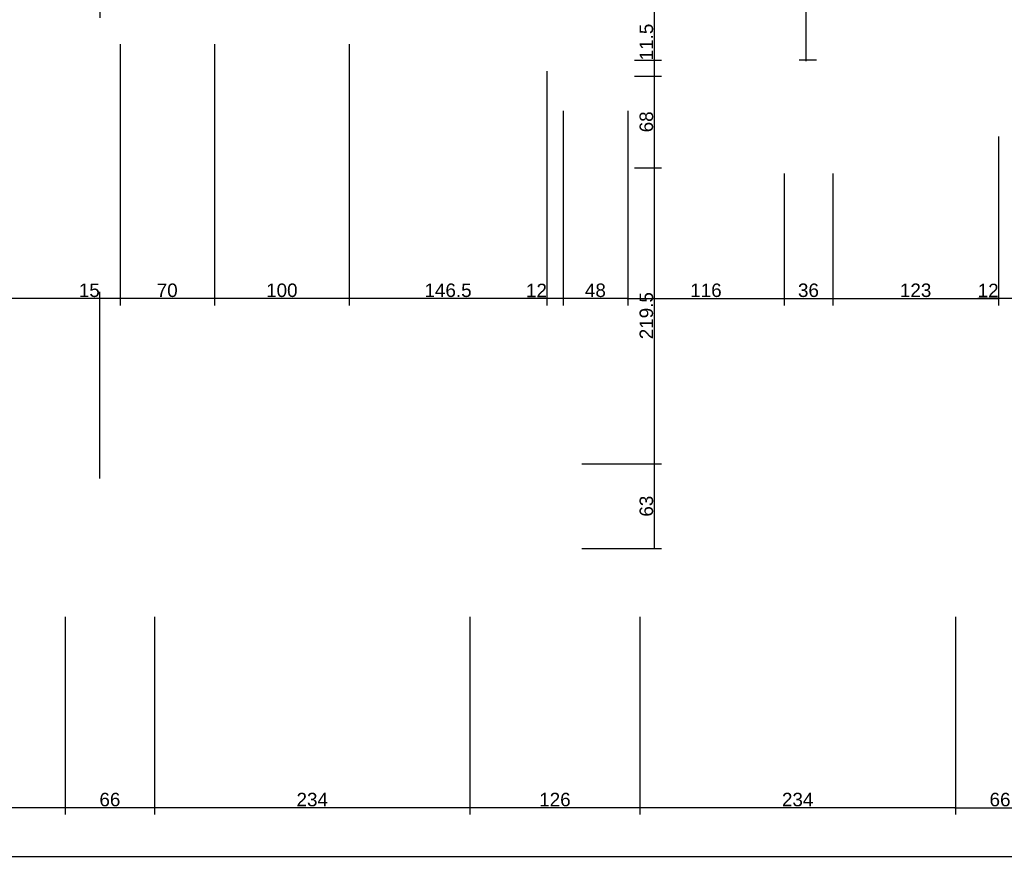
# Model space of a CAD drawing. Header units: millimetres. Extents: x 126553 to 403692, y -95821 to 38049.
# Tile 50 of 256: x 161480 to 162211, y -18872 to -18246. Entities that reach past the tile are written whole.
import ezdxf

# ---------------------------------------------------------------- set-up
doc = ezdxf.new("R2010")
doc.units = ezdxf.units.MM
doc.layers.add('11_wymiary', color=55, linetype='Continuous')
doc.layers.add('11_wymiary @ 50', color=55, linetype='Continuous')
doc.styles.add('11_RJ', font='arial.ttf')
doc.dimstyles.new('11_RJ (cc)', dxfattribs={"dimtxt": 0.2, "dimasz": 0.001, "dimexe": 0.1, "dimexo": 0.1, "dimgap": 0.02, "dimtad": 1, "dimdec": 1, "dimrnd": 0.5, "dimzin": 12, "dimdsep": 46, "dimtxsty": '11_RJ', "dimblk": 'OBLIQUE', "dimcen": 0, "dimdle": 0.01, "dimclrd": 256, "dimclre": 256, "dimclrt": 2, "dimazin": 3, "dimtfac": 1, "dimtdec": 1, "dimtofl": 0, "dimtmove": 0, "dimatfit": 3, "dimldrblk": 'DOT', "dimfxl": 1, "dimtolj": 1, "dimtzin": 13, "dimarcsym": 0})

# ---------------------------------------------------------------- blocks, each defined once
blk = doc.blocks.new('_Oblique')
at = {"color": 0, "linetype": 'ByBlock', "lineweight": -2}
blk.add_line((-0.5, -0.5), (0.5, 0.5), dxfattribs=at)
blk = doc.blocks.new('*D1726')
at = {"layer": '11_wymiary', "lineweight": -2, "transparency": 16777216}
for p, q in [((161940.37, -18689.24), (161940.37, -18835.99)), ((162174.37, -18689.24), (162174.37, -18835.99)), ((162174.87, -18830.99), (161939.87, -18830.99))]:
    blk.add_line(p, q, dxfattribs=at)
at = {"layer": 'Defpoints', "color": 0, "transparency": 16777216}
for p in [(161940.37, -18684.24), (162174.37, -18684.24), (161940.37, -18830.99)]:
    blk.add_point(p, dxfattribs=at)
at = {"layer": '11_wymiary', "lineweight": -2, "transparency": 16777216, "xscale": 0.05, "yscale": 0.05, "zscale": 0.05, "rotation": 180}
blk.add_blockref('_Oblique', (161940.37, -18830.99), dxfattribs=at)
at = {"layer": '11_wymiary', "lineweight": -2, "transparency": 16777216, "xscale": 0.05, "yscale": 0.05, "zscale": 0.05}
blk.add_blockref('_Oblique', (162174.37, -18830.99), dxfattribs=at)
at = {"layer": '11_wymiary', "color": 2, "transparency": 16777216, "insert": (162057.37, -18824.88), "char_height": 10, "attachment_point": 5, "style": '11_RJ'}
blk.add_mtext('\\A1;234', dxfattribs=at)
blk = doc.blocks.new('_Dot')
at = {"color": 0, "linetype": 'ByBlock', "lineweight": -2}
blk.add_line((-0.5, 0), (-1, 0), dxfattribs=at)
at = {"color": 0, "linetype": 'ByBlock', "const_width": 0.5}
blk.add_lwpolyline([(-0.25, 0, 1), (0.25, 0, 1)], format="xyb", close=True, dxfattribs=at)
blk = doc.blocks.new('*D1740')
at = {"layer": '11_wymiary', "lineweight": -2, "transparency": 16777216}
for p, q in [((161814.37, -18689.24), (161814.37, -18835.99)), ((161940.37, -18689.24), (161940.37, -18835.99)), ((161940.87, -18830.99), (161813.87, -18830.99))]:
    blk.add_line(p, q, dxfattribs=at)
at = {"layer": 'Defpoints', "color": 0, "transparency": 16777216}
for p in [(161814.37, -18684.24), (161940.37, -18684.24), (161814.37, -18830.99)]:
    blk.add_point(p, dxfattribs=at)
at = {"layer": '11_wymiary', "lineweight": -2, "transparency": 16777216, "xscale": 0.05, "yscale": 0.05, "zscale": 0.05, "rotation": 180}
blk.add_blockref('_Oblique', (161814.37, -18830.99), dxfattribs=at)
at = {"layer": '11_wymiary', "lineweight": -2, "transparency": 16777216, "xscale": 0.05, "yscale": 0.05, "zscale": 0.05}
blk.add_blockref('_Oblique', (161940.37, -18830.99), dxfattribs=at)
at = {"layer": '11_wymiary', "color": 2, "transparency": 16777216, "insert": (161877.37, -18824.89), "char_height": 10, "attachment_point": 5, "style": '11_RJ'}
blk.add_mtext('\\A1;126', dxfattribs=at)
blk = doc.blocks.new('*D1741')
at = {"layer": '11_wymiary', "lineweight": -2, "transparency": 16777216}
for p, q in [((161580.47, -18689.24), (161580.47, -18835.99)), ((161814.37, -18689.24), (161814.37, -18835.99)), ((161814.87, -18830.99), (161579.97, -18830.99))]:
    blk.add_line(p, q, dxfattribs=at)
at = {"layer": 'Defpoints', "color": 0, "transparency": 16777216}
for p in [(161580.47, -18684.24), (161814.37, -18684.24), (161580.47, -18830.99)]:
    blk.add_point(p, dxfattribs=at)
at = {"layer": '11_wymiary', "lineweight": -2, "transparency": 16777216, "xscale": 0.05, "yscale": 0.05, "zscale": 0.05, "rotation": 180}
blk.add_blockref('_Oblique', (161580.47, -18830.99), dxfattribs=at)
at = {"layer": '11_wymiary', "lineweight": -2, "transparency": 16777216, "xscale": 0.05, "yscale": 0.05, "zscale": 0.05}
blk.add_blockref('_Oblique', (161814.37, -18830.99), dxfattribs=at)
at = {"layer": '11_wymiary', "color": 2, "transparency": 16777216, "insert": (161697.42, -18824.88), "char_height": 10, "attachment_point": 5, "style": '11_RJ'}
blk.add_mtext('\\A1;234', dxfattribs=at)
blk = doc.blocks.new('*D1742')
at = {"layer": '11_wymiary', "lineweight": -2, "transparency": 16777216}
for p, q in [((161514.26, -18689.24), (161514.26, -18835.99)), ((161580.47, -18689.24), (161580.47, -18835.99)), ((161580.97, -18830.99), (161513.76, -18830.99))]:
    blk.add_line(p, q, dxfattribs=at)
at = {"layer": 'Defpoints', "color": 0, "transparency": 16777216}
for p in [(161514.26, -18684.24), (161580.47, -18684.24), (161514.26, -18830.99)]:
    blk.add_point(p, dxfattribs=at)
at = {"layer": '11_wymiary', "lineweight": -2, "transparency": 16777216, "xscale": 0.05, "yscale": 0.05, "zscale": 0.05, "rotation": 180}
blk.add_blockref('_Oblique', (161514.26, -18830.99), dxfattribs=at)
at = {"layer": '11_wymiary', "lineweight": -2, "transparency": 16777216, "xscale": 0.05, "yscale": 0.05, "zscale": 0.05}
blk.add_blockref('_Oblique', (161580.47, -18830.99), dxfattribs=at)
at = {"layer": '11_wymiary', "color": 2, "transparency": 16777216, "insert": (161547.37, -18824.89), "char_height": 10, "attachment_point": 5, "style": '11_RJ'}
blk.add_mtext('\\A1;66', dxfattribs=at)
blk = doc.blocks.new('*D1743')
at = {"layer": '11_wymiary', "lineweight": -2, "transparency": 16777216}
for p, q in [((161280.37, -18689.24), (161280.37, -18835.99)), ((161514.26, -18689.24), (161514.26, -18835.99)), ((161514.76, -18830.99), (161279.87, -18830.99))]:
    blk.add_line(p, q, dxfattribs=at)
at = {"layer": 'Defpoints', "color": 0, "transparency": 16777216}
for p in [(161280.37, -18684.24), (161514.26, -18684.24), (161280.37, -18830.99)]:
    blk.add_point(p, dxfattribs=at)
at = {"layer": '11_wymiary', "lineweight": -2, "transparency": 16777216, "xscale": 0.05, "yscale": 0.05, "zscale": 0.05, "rotation": 180}
blk.add_blockref('_Oblique', (161280.37, -18830.99), dxfattribs=at)
at = {"layer": '11_wymiary', "lineweight": -2, "transparency": 16777216, "xscale": 0.05, "yscale": 0.05, "zscale": 0.05}
blk.add_blockref('_Oblique', (161514.26, -18830.99), dxfattribs=at)
at = {"layer": '11_wymiary', "color": 2, "transparency": 16777216, "insert": (161397.31, -18824.88), "char_height": 10, "attachment_point": 5, "style": '11_RJ'}
blk.add_mtext('\\A1;234', dxfattribs=at)
blk = doc.blocks.new('*D1764')
at = {"layer": '11_wymiary', "lineweight": -2, "transparency": 16777216}
for p, q in [((162174.37, -18815.99), (162174.37, -18835.99)), ((162240.47, -18815.99), (162240.47, -18835.99)), ((162173.87, -18830.99), (162240.97, -18830.99))]:
    blk.add_line(p, q, dxfattribs=at)
at = {"layer": 'Defpoints', "color": 0, "transparency": 16777216}
for p in [(162174.37, -18810.99), (162240.47, -18810.99), (162240.47, -18830.99)]:
    blk.add_point(p, dxfattribs=at)
at = {"layer": '11_wymiary', "lineweight": -2, "transparency": 16777216, "xscale": 0.05, "yscale": 0.05, "zscale": 0.05, "rotation": 180}
blk.add_blockref('_Oblique', (162174.37, -18830.99), dxfattribs=at)
at = {"layer": '11_wymiary', "lineweight": -2, "transparency": 16777216, "xscale": 0.05, "yscale": 0.05, "zscale": 0.05}
blk.add_blockref('_Oblique', (162240.47, -18830.99), dxfattribs=at)
at = {"layer": '11_wymiary', "color": 2, "transparency": 16777216, "insert": (162207.42, -18824.89), "char_height": 10, "attachment_point": 5, "style": '11_RJ'}
blk.add_mtext('\\A1;66', dxfattribs=at)
blk = doc.blocks.new('*D923')
at = {"layer": '11_wymiary', "lineweight": -2, "transparency": 16777216}
for p, q in [((162206.32, -18333.1), (162206.32, -18458.32)), ((162218.32, -18333.1), (162218.32, -18458.32)), ((162206.32, -18453.32), (162190.99, -18453.32)), ((162218.82, -18453.32), (162206.32, -18453.32))]:
    blk.add_line(p, q, dxfattribs=at)
at = {"layer": 'Defpoints', "color": 0, "transparency": 16777216}
for p in [(162206.32, -18328.1), (162218.32, -18328.1), (162206.32, -18453.32)]:
    blk.add_point(p, dxfattribs=at)
at = {"layer": '11_wymiary', "lineweight": -2, "transparency": 16777216, "xscale": 0.05, "yscale": 0.05, "zscale": 0.05, "rotation": 180}
blk.add_blockref('_Oblique', (162206.32, -18453.32), dxfattribs=at)
at = {"layer": '11_wymiary', "lineweight": -2, "transparency": 16777216, "xscale": 0.05, "yscale": 0.05, "zscale": 0.05}
blk.add_blockref('_Oblique', (162218.32, -18453.32), dxfattribs=at)
at = {"layer": '11_wymiary', "color": 2, "transparency": 16777216, "insert": (162198.63, -18447.3), "char_height": 10, "attachment_point": 5, "style": '11_RJ'}
blk.add_mtext('\\A1;12', dxfattribs=at)
blk = doc.blocks.new('*D924')
at = {"layer": '11_wymiary', "lineweight": -2, "transparency": 16777216}
for p, q in [((161883.37, -18314.14), (161883.37, -18458.32)), ((161931.37, -18314.14), (161931.37, -18458.32)), ((161931.87, -18453.32), (161882.87, -18453.32))]:
    blk.add_line(p, q, dxfattribs=at)
at = {"layer": 'Defpoints', "color": 0, "transparency": 16777216}
for p in [(161883.37, -18309.14), (161931.37, -18309.14), (161883.37, -18453.32)]:
    blk.add_point(p, dxfattribs=at)
at = {"layer": '11_wymiary', "lineweight": -2, "transparency": 16777216, "xscale": 0.05, "yscale": 0.05, "zscale": 0.05, "rotation": 180}
blk.add_blockref('_Oblique', (161883.37, -18453.32), dxfattribs=at)
at = {"layer": '11_wymiary', "lineweight": -2, "transparency": 16777216, "xscale": 0.05, "yscale": 0.05, "zscale": 0.05}
blk.add_blockref('_Oblique', (161931.37, -18453.32), dxfattribs=at)
at = {"layer": '11_wymiary', "color": 2, "transparency": 16777216, "insert": (161907.37, -18447.21), "char_height": 10, "attachment_point": 5, "style": '11_RJ'}
blk.add_mtext('\\A1;48', dxfattribs=at)
blk = doc.blocks.new('*D925')
at = {"layer": '11_wymiary', "lineweight": -2, "transparency": 16777216}
for p, q in [((161871.37, -18284.64), (161871.37, -18458.32)), ((161883.37, -18314.14), (161883.37, -18458.32)), ((161871.37, -18453.32), (161856.04, -18453.32)), ((161883.87, -18453.32), (161871.37, -18453.32))]:
    blk.add_line(p, q, dxfattribs=at)
at = {"layer": 'Defpoints', "color": 0, "transparency": 16777216}
for p in [(161871.37, -18279.64), (161883.37, -18309.14), (161871.37, -18453.32)]:
    blk.add_point(p, dxfattribs=at)
at = {"layer": '11_wymiary', "lineweight": -2, "transparency": 16777216, "xscale": 0.05, "yscale": 0.05, "zscale": 0.05, "rotation": 180}
blk.add_blockref('_Oblique', (161871.37, -18453.32), dxfattribs=at)
at = {"layer": '11_wymiary', "lineweight": -2, "transparency": 16777216, "xscale": 0.05, "yscale": 0.05, "zscale": 0.05}
blk.add_blockref('_Oblique', (161883.37, -18453.32), dxfattribs=at)
at = {"layer": '11_wymiary', "color": 2, "transparency": 16777216, "insert": (161863.68, -18447.3), "char_height": 10, "attachment_point": 5, "style": '11_RJ'}
blk.add_mtext('\\A1;12', dxfattribs=at)
blk = doc.blocks.new('*D926')
at = {"layer": '11_wymiary', "lineweight": -2, "transparency": 16777216}
for p, q in [((161724.87, -18264.64), (161724.87, -18458.32)), ((161871.37, -18284.64), (161871.37, -18458.32)), ((161871.87, -18453.32), (161724.37, -18453.32))]:
    blk.add_line(p, q, dxfattribs=at)
at = {"layer": 'Defpoints', "color": 0, "transparency": 16777216}
for p in [(161724.87, -18259.64), (161871.37, -18279.64), (161724.87, -18453.32)]:
    blk.add_point(p, dxfattribs=at)
at = {"layer": '11_wymiary', "lineweight": -2, "transparency": 16777216, "xscale": 0.05, "yscale": 0.05, "zscale": 0.05, "rotation": 180}
blk.add_blockref('_Oblique', (161724.87, -18453.32), dxfattribs=at)
at = {"layer": '11_wymiary', "lineweight": -2, "transparency": 16777216, "xscale": 0.05, "yscale": 0.05, "zscale": 0.05}
blk.add_blockref('_Oblique', (161871.37, -18453.32), dxfattribs=at)
at = {"layer": '11_wymiary', "color": 2, "transparency": 16777216, "insert": (161798.12, -18447.21), "char_height": 10, "attachment_point": 5, "style": '11_RJ'}
blk.add_mtext('\\A1;146.5', dxfattribs=at)
blk = doc.blocks.new('*D927')
at = {"layer": '11_wymiary', "lineweight": -2, "transparency": 16777216}
for p, q in [((161624.87, -18264.64), (161624.87, -18458.32)), ((161724.87, -18264.64), (161724.87, -18458.32)), ((161725.37, -18453.32), (161624.37, -18453.32))]:
    blk.add_line(p, q, dxfattribs=at)
at = {"layer": 'Defpoints', "color": 0, "transparency": 16777216}
for p in [(161624.87, -18259.64), (161724.87, -18259.64), (161624.87, -18453.32)]:
    blk.add_point(p, dxfattribs=at)
at = {"layer": '11_wymiary', "lineweight": -2, "transparency": 16777216, "xscale": 0.05, "yscale": 0.05, "zscale": 0.05, "rotation": 180}
blk.add_blockref('_Oblique', (161624.87, -18453.32), dxfattribs=at)
at = {"layer": '11_wymiary', "lineweight": -2, "transparency": 16777216, "xscale": 0.05, "yscale": 0.05, "zscale": 0.05}
blk.add_blockref('_Oblique', (161724.87, -18453.32), dxfattribs=at)
at = {"layer": '11_wymiary', "color": 2, "transparency": 16777216, "insert": (161674.87, -18447.21), "char_height": 10, "attachment_point": 5, "style": '11_RJ'}
blk.add_mtext('\\A1;100', dxfattribs=at)
blk = doc.blocks.new('*D928')
at = {"layer": '11_wymiary', "lineweight": -2, "transparency": 16777216}
for p, q in [((161554.87, -18264.64), (161554.87, -18458.32)), ((161624.87, -18264.64), (161624.87, -18458.32)), ((161625.37, -18453.32), (161554.37, -18453.32))]:
    blk.add_line(p, q, dxfattribs=at)
at = {"layer": 'Defpoints', "color": 0, "transparency": 16777216}
for p in [(161554.87, -18259.64), (161624.87, -18259.64), (161554.87, -18453.32)]:
    blk.add_point(p, dxfattribs=at)
at = {"layer": '11_wymiary', "lineweight": -2, "transparency": 16777216, "xscale": 0.05, "yscale": 0.05, "zscale": 0.05, "rotation": 180}
blk.add_blockref('_Oblique', (161554.87, -18453.32), dxfattribs=at)
at = {"layer": '11_wymiary', "lineweight": -2, "transparency": 16777216, "xscale": 0.05, "yscale": 0.05, "zscale": 0.05}
blk.add_blockref('_Oblique', (161624.87, -18453.32), dxfattribs=at)
at = {"layer": '11_wymiary', "color": 2, "transparency": 16777216, "insert": (161589.87, -18447.21), "char_height": 10, "attachment_point": 5, "style": '11_RJ'}
blk.add_mtext('\\A1;70', dxfattribs=at)
blk = doc.blocks.new('*D929')
at = {"layer": '11_wymiary', "lineweight": -2, "transparency": 16777216}
for p, q in [((161554.87, -18264.64), (161554.87, -18458.32)), ((161539.87, -18586.64), (161539.87, -18448.32)), ((161539.87, -18453.32), (161524.36, -18453.32)), ((161555.37, -18453.32), (161539.87, -18453.32))]:
    blk.add_line(p, q, dxfattribs=at)
at = {"layer": 'Defpoints', "color": 0, "transparency": 16777216}
for p in [(161554.87, -18259.64), (161539.87, -18453.32), (161539.87, -18591.64)]:
    blk.add_point(p, dxfattribs=at)
at = {"layer": '11_wymiary', "lineweight": -2, "transparency": 16777216, "xscale": 0.05, "yscale": 0.05, "zscale": 0.05, "rotation": 180}
blk.add_blockref('_Oblique', (161539.87, -18453.32), dxfattribs=at)
at = {"layer": '11_wymiary', "lineweight": -2, "transparency": 16777216, "xscale": 0.05, "yscale": 0.05, "zscale": 0.05}
blk.add_blockref('_Oblique', (161554.87, -18453.32), dxfattribs=at)
at = {"layer": '11_wymiary', "color": 2, "transparency": 16777216, "insert": (161532.09, -18447.21), "char_height": 10, "attachment_point": 5, "style": '11_RJ'}
blk.add_mtext('\\A1;15', dxfattribs=at)
blk = doc.blocks.new('*D930')
at = {"layer": '11_wymiary', "lineweight": -2, "transparency": 16777216}
for p, q in [((161224.87, -18523.64), (161224.87, -18448.32)), ((161539.87, -18586.64), (161539.87, -18448.32)), ((161540.37, -18453.32), (161224.37, -18453.32))]:
    blk.add_line(p, q, dxfattribs=at)
at = {"layer": 'Defpoints', "color": 0, "transparency": 16777216}
for p in [(161224.87, -18453.32), (161224.87, -18528.64), (161539.87, -18591.64)]:
    blk.add_point(p, dxfattribs=at)
at = {"layer": '11_wymiary', "lineweight": -2, "transparency": 16777216, "xscale": 0.05, "yscale": 0.05, "zscale": 0.05, "rotation": 180}
blk.add_blockref('_Oblique', (161224.87, -18453.32), dxfattribs=at)
at = {"layer": '11_wymiary', "lineweight": -2, "transparency": 16777216, "xscale": 0.05, "yscale": 0.05, "zscale": 0.05}
blk.add_blockref('_Oblique', (161539.87, -18453.32), dxfattribs=at)
at = {"layer": '11_wymiary', "color": 2, "transparency": 16777216, "insert": (161382.37, -18447.21), "char_height": 10, "attachment_point": 5, "style": '11_RJ'}
blk.add_mtext('\\A1;315', dxfattribs=at)
blk = doc.blocks.new('*D972')
at = {"layer": '11_wymiary', "lineweight": -2, "transparency": 16777216}
for p, q in [((161539.87, -18185.54), (161539.87, -18245.22)), ((161224.87, -18273.89), (161224.87, -18235.22)), ((161224.37, -18240.22), (161540.37, -18240.22))]:
    blk.add_line(p, q, dxfattribs=at)
at = {"layer": 'Defpoints', "color": 0, "transparency": 16777216}
for p in [(161539.87, -18180.54), (161539.87, -18240.22), (161224.87, -18278.89)]:
    blk.add_point(p, dxfattribs=at)
at = {"layer": '11_wymiary', "lineweight": -2, "transparency": 16777216, "xscale": 0.05, "yscale": 0.05, "zscale": 0.05, "rotation": 180}
blk.add_blockref('_Oblique', (161224.87, -18240.22), dxfattribs=at)
at = {"layer": '11_wymiary', "lineweight": -2, "transparency": 16777216, "xscale": 0.05, "yscale": 0.05, "zscale": 0.05}
blk.add_blockref('_Oblique', (161539.87, -18240.22), dxfattribs=at)
at = {"layer": '11_wymiary', "color": 2, "transparency": 16777216, "insert": (161382.37, -18234.11), "char_height": 10, "attachment_point": 5, "style": '11_RJ'}
blk.add_mtext('\\A1;315', dxfattribs=at)
blk = doc.blocks.new('*D1044')
at = {"layer": '11_wymiary', "lineweight": -2, "transparency": 16777216}
for p, q in [((161897.37, -18575.74), (161956.32, -18575.74)), ((161951.32, -18639.24), (161951.32, -18575.24)), ((161897.37, -18638.74), (161956.32, -18638.74))]:
    blk.add_line(p, q, dxfattribs=at)
at = {"layer": 'Defpoints', "color": 0, "transparency": 16777216}
for p in [(161892.37, -18575.74), (161951.32, -18575.74), (161892.37, -18638.74)]:
    blk.add_point(p, dxfattribs=at)
at = {"layer": '11_wymiary', "lineweight": -2, "transparency": 16777216, "xscale": 0.05, "yscale": 0.05, "zscale": 0.05}
for p, rotation in [((161951.32, -18575.74), 90), ((161951.32, -18638.74), 270)]:
    blk.add_blockref('_Oblique', p, dxfattribs=dict(at, rotation=rotation))
at = {"layer": '11_wymiary', "color": 2, "transparency": 16777216, "insert": (161945.21, -18607.24), "char_height": 10, "attachment_point": 5, "rotation": 90, "style": '11_RJ'}
blk.add_mtext('\\A1;63', dxfattribs=at)
blk = doc.blocks.new('*D1045')
at = {"layer": '11_wymiary', "lineweight": -2, "transparency": 16777216}
for p, q in [((161936.37, -18356.24), (161956.32, -18356.24)), ((161951.32, -18576.24), (161951.32, -18355.74)), ((161897.37, -18575.74), (161956.32, -18575.74))]:
    blk.add_line(p, q, dxfattribs=at)
at = {"layer": 'Defpoints', "color": 0, "transparency": 16777216}
for p in [(161931.37, -18356.24), (161951.32, -18356.24), (161892.37, -18575.74)]:
    blk.add_point(p, dxfattribs=at)
at = {"layer": '11_wymiary', "lineweight": -2, "transparency": 16777216, "xscale": 0.05, "yscale": 0.05, "zscale": 0.05}
for p, rotation in [((161951.32, -18356.24), 90), ((161951.32, -18575.74), 270)]:
    blk.add_blockref('_Oblique', p, dxfattribs=dict(at, rotation=rotation))
at = {"layer": '11_wymiary', "color": 2, "transparency": 16777216, "insert": (161945.21, -18465.99), "char_height": 10, "attachment_point": 5, "rotation": 90, "style": '11_RJ'}
blk.add_mtext('\\A1;219.5', dxfattribs=at)
blk = doc.blocks.new('*D1046')
at = {"layer": '11_wymiary', "lineweight": -2, "transparency": 16777216}
for p, q in [((161936.37, -18288.24), (161956.32, -18288.24)), ((161951.32, -18356.74), (161951.32, -18287.74)), ((161936.37, -18356.24), (161956.32, -18356.24))]:
    blk.add_line(p, q, dxfattribs=at)
at = {"layer": 'Defpoints', "color": 0, "transparency": 16777216}
for p in [(161931.37, -18288.24), (161951.32, -18288.24), (161931.37, -18356.24)]:
    blk.add_point(p, dxfattribs=at)
at = {"layer": '11_wymiary', "lineweight": -2, "transparency": 16777216, "xscale": 0.05, "yscale": 0.05, "zscale": 0.05}
for p, rotation in [((161951.32, -18288.24), 90), ((161951.32, -18356.24), 270)]:
    blk.add_blockref('_Oblique', p, dxfattribs=dict(at, rotation=rotation))
at = {"layer": '11_wymiary', "color": 2, "transparency": 16777216, "insert": (161945.21, -18322.24), "char_height": 10, "attachment_point": 5, "rotation": 90, "style": '11_RJ'}
blk.add_mtext('\\A1;68', dxfattribs=at)
blk = doc.blocks.new('*D1047')
at = {"layer": '11_wymiary', "lineweight": -2, "transparency": 16777216}
for p, q in [((161951.32, -18276.62), (161951.32, -18249.46)), ((161936.37, -18276.62), (161956.32, -18276.62)), ((161951.32, -18288.74), (161951.32, -18276.62)), ((161936.37, -18288.24), (161956.32, -18288.24))]:
    blk.add_line(p, q, dxfattribs=at)
at = {"layer": 'Defpoints', "color": 0, "transparency": 16777216}
for p in [(161931.37, -18276.62), (161951.32, -18276.62), (161931.37, -18288.24)]:
    blk.add_point(p, dxfattribs=at)
at = {"layer": '11_wymiary', "lineweight": -2, "transparency": 16777216, "xscale": 0.05, "yscale": 0.05, "zscale": 0.05}
for p, rotation in [((161951.32, -18276.62), 90), ((161951.32, -18288.24), 270)]:
    blk.add_blockref('_Oblique', p, dxfattribs=dict(at, rotation=rotation))
at = {"layer": '11_wymiary', "color": 2, "transparency": 16777216, "insert": (161945.21, -18263.02), "char_height": 10, "attachment_point": 5, "rotation": 90, "style": '11_RJ'}
blk.add_mtext('\\A1;11.5', dxfattribs=at)
blk = doc.blocks.new('*D1048')
at = {"layer": '11_wymiary', "lineweight": -2, "transparency": 16777216}
for p, q in [((161888.37, -18025.12), (161956.32, -18025.12)), ((161951.32, -18277.12), (161951.32, -18024.62)), ((161936.37, -18276.62), (161956.32, -18276.62))]:
    blk.add_line(p, q, dxfattribs=at)
at = {"layer": 'Defpoints', "color": 0, "transparency": 16777216}
for p in [(161883.37, -18025.12), (161951.32, -18025.12), (161931.37, -18276.62)]:
    blk.add_point(p, dxfattribs=at)
at = {"layer": '11_wymiary', "lineweight": -2, "transparency": 16777216, "xscale": 0.05, "yscale": 0.05, "zscale": 0.05}
for p, rotation in [((161951.32, -18025.12), 90), ((161951.32, -18276.62), 270)]:
    blk.add_blockref('_Oblique', p, dxfattribs=dict(at, rotation=rotation))
at = {"layer": '11_wymiary', "color": 2, "transparency": 16777216, "insert": (161945.21, -18150.87), "char_height": 10, "attachment_point": 5, "rotation": 90, "style": '11_RJ'}
blk.add_mtext('\\A1;251.5', dxfattribs=at)
blk = doc.blocks.new('*D1123')
at = {"layer": '11_wymiary', "lineweight": -2, "transparency": 16777216}
for p, q in [((161931.37, -18361.24), (161931.37, -18458.32)), ((162047.37, -18360.62), (162047.37, -18458.32)), ((161930.87, -18453.32), (162047.87, -18453.32))]:
    blk.add_line(p, q, dxfattribs=at)
at = {"layer": 'Defpoints', "color": 0, "transparency": 16777216}
for p in [(161931.37, -18356.24), (162047.37, -18355.62), (162047.37, -18453.32)]:
    blk.add_point(p, dxfattribs=at)
at = {"layer": '11_wymiary', "lineweight": -2, "transparency": 16777216, "xscale": 0.05, "yscale": 0.05, "zscale": 0.05, "rotation": 180}
blk.add_blockref('_Oblique', (161931.37, -18453.32), dxfattribs=at)
at = {"layer": '11_wymiary', "lineweight": -2, "transparency": 16777216, "xscale": 0.05, "yscale": 0.05, "zscale": 0.05}
blk.add_blockref('_Oblique', (162047.37, -18453.32), dxfattribs=at)
at = {"layer": '11_wymiary', "color": 2, "transparency": 16777216, "insert": (161989.37, -18447.21), "char_height": 10, "attachment_point": 5, "style": '11_RJ'}
blk.add_mtext('\\A1;116', dxfattribs=at)
blk = doc.blocks.new('*D1124')
at = {"layer": '11_wymiary', "lineweight": -2, "transparency": 16777216}
for p, q in [((162047.37, -18360.62), (162047.37, -18458.32)), ((162083.37, -18360.62), (162083.37, -18458.32)), ((162046.87, -18453.32), (162083.87, -18453.32))]:
    blk.add_line(p, q, dxfattribs=at)
at = {"layer": 'Defpoints', "color": 0, "transparency": 16777216}
for p in [(162047.37, -18355.62), (162083.37, -18355.62), (162083.37, -18453.32)]:
    blk.add_point(p, dxfattribs=at)
at = {"layer": '11_wymiary', "lineweight": -2, "transparency": 16777216, "xscale": 0.05, "yscale": 0.05, "zscale": 0.05, "rotation": 180}
blk.add_blockref('_Oblique', (162047.37, -18453.32), dxfattribs=at)
at = {"layer": '11_wymiary', "lineweight": -2, "transparency": 16777216, "xscale": 0.05, "yscale": 0.05, "zscale": 0.05}
blk.add_blockref('_Oblique', (162083.37, -18453.32), dxfattribs=at)
at = {"layer": '11_wymiary', "color": 2, "transparency": 16777216, "insert": (162065.37, -18447.21), "char_height": 10, "attachment_point": 5, "style": '11_RJ'}
blk.add_mtext('\\A1;36', dxfattribs=at)
blk = doc.blocks.new('*D1125')
at = {"layer": '11_wymiary', "lineweight": -2, "transparency": 16777216}
for p, q in [((162083.37, -18360.62), (162083.37, -18458.32)), ((162082.87, -18453.32), (162206.82, -18453.32))]:
    blk.add_line(p, q, dxfattribs=at)
at = {"layer": 'Defpoints', "color": 0, "transparency": 16777216}
for p in [(162083.37, -18355.62), (162206.32, -18453.32), (162206.32, -18453.32)]:
    blk.add_point(p, dxfattribs=at)
at = {"layer": '11_wymiary', "lineweight": -2, "transparency": 16777216, "xscale": 0.05, "yscale": 0.05, "zscale": 0.05, "rotation": 180}
blk.add_blockref('_Oblique', (162083.37, -18453.32), dxfattribs=at)
at = {"layer": '11_wymiary', "lineweight": -2, "transparency": 16777216, "xscale": 0.05, "yscale": 0.05, "zscale": 0.05}
blk.add_blockref('_Oblique', (162206.32, -18453.32), dxfattribs=at)
at = {"layer": '11_wymiary', "color": 2, "transparency": 16777216, "insert": (162144.85, -18447.21), "char_height": 10, "attachment_point": 5, "style": '11_RJ'}
blk.add_mtext('\\A1;123', dxfattribs=at)
blk = doc.blocks.new('*D1128')
at = {"layer": '11_wymiary', "lineweight": -2, "transparency": 16777216}
for p, q in [((162071.37, -18159.24), (162058.37, -18159.24)), ((162063.37, -18158.74), (162063.37, -18277.12)), ((162071.37, -18276.62), (162058.37, -18276.62))]:
    blk.add_line(p, q, dxfattribs=at)
at = {"layer": 'Defpoints', "color": 0, "transparency": 16777216}
for p in [(162076.37, -18159.24), (162063.37, -18276.62), (162076.37, -18276.62)]:
    blk.add_point(p, dxfattribs=at)
at = {"layer": '11_wymiary', "lineweight": -2, "transparency": 16777216, "xscale": 0.05, "yscale": 0.05, "zscale": 0.05}
for p, rotation in [((162063.37, -18159.24), 90), ((162063.37, -18276.62), 270)]:
    blk.add_blockref('_Oblique', p, dxfattribs=dict(at, rotation=rotation))
at = {"layer": '11_wymiary', "color": 2, "transparency": 16777216, "insert": (162057.27, -18217.93), "char_height": 10, "attachment_point": 5, "rotation": 90, "style": '11_RJ'}
blk.add_mtext('\\A1;117.5', dxfattribs=at)
blk = doc.blocks.new('*D1177')
at = {"layer": '11_wymiary', "lineweight": -2, "transparency": 16777216}
for p, q in [((159856.37, -18689.24), (159856.37, -18872.09)), ((164769.37, -18689.24), (164769.37, -18872.09)), ((159855.87, -18867.09), (164769.87, -18867.09))]:
    blk.add_line(p, q, dxfattribs=at)
at = {"layer": 'Defpoints', "color": 0, "transparency": 16777216}
for p in [(159856.37, -18684.24), (164769.37, -18684.24), (164769.37, -18867.09)]:
    blk.add_point(p, dxfattribs=at)
at = {"layer": '11_wymiary', "lineweight": -2, "transparency": 16777216, "xscale": 0.05, "yscale": 0.05, "zscale": 0.05, "rotation": 180}
blk.add_blockref('_Oblique', (159856.37, -18867.09), dxfattribs=at)
at = {"layer": '11_wymiary', "lineweight": -2, "transparency": 16777216, "xscale": 0.05, "yscale": 0.05, "zscale": 0.05}
blk.add_blockref('_Oblique', (164769.37, -18867.09), dxfattribs=at)
at = {"layer": '11_wymiary', "color": 2, "transparency": 16777216, "insert": (162312.87, -18860.99), "char_height": 10, "attachment_point": 5, "style": '11_RJ'}
blk.add_mtext('\\A1;4913', dxfattribs=at)

msp = doc.modelspace()

# ---------------------------------------------------------------- dimensions: what is measured, and where the dimension line sits
at = {"layer": '11_wymiary @ 50'}
for base, p1, p2, picture, middle in [((161951.31697, -18025.1237), (161931.36721, -18276.6237), (161883.36721, -18025.1237), '*D1048', (161945.21124, -18150.8737)), ((162063.37156, -18276.6237), (162076.36721, -18159.24344), (162076.36721, -18276.6237), '*D1128', (162057.26583, -18217.93357)), ((161951.31697, -18276.6237), (161931.36721, -18288.24344), (161931.36721, -18276.6237), '*D1047', (161945.21124, -18263.01913)), ((161951.31697, -18288.24344), (161931.36721, -18356.24344), (161931.36721, -18288.24344), '*D1046', (161945.21124, -18322.24344)), ((161951.31697, -18356.24344), (161892.36721, -18575.74344), (161931.36721, -18356.24344), '*D1045', (161945.21124, -18465.99344)), ((161951.31697, -18575.74344), (161892.36721, -18638.74344), (161892.36721, -18575.74344), '*D1044', (161945.20783, -18607.24344))]:
    dim = msp.add_linear_dim(base=base, p1=p1, p2=p2, angle=90, dimstyle='11_RJ (cc)', override={"dimscale": 50, "dimtix": 0, "dimtofl": 0, "dimtmove": 0, "dimatfit": 3}, dxfattribs=at)
    dim.commit()
    dim.dimension.update_dxf_attribs({"geometry": picture, "text_midpoint": middle})
for base, p1, p2, picture, middle in [((161539.86721, -18240.21615), (161224.86721, -18278.88923), (161539.86721, -18180.54227), '*D972', (161382.36721, -18234.10701)), ((161539.86721, -18453.3169), (161554.86721, -18259.63639), (161539.86721, -18591.63639), '*D929', (161532.08802, -18447.21117)), ((161554.86721, -18453.3169), (161624.86721, -18259.63639), (161554.86721, -18259.63639), '*D928', (161589.86721, -18447.21117)), ((161624.86721, -18453.3169), (161724.86721, -18259.63639), (161624.86721, -18259.63639), '*D927', (161674.86721, -18447.21117)), ((161724.86721, -18453.3169), (161871.36721, -18279.63639), (161724.86721, -18259.63639), '*D926', (161798.11721, -18447.21117)), ((161871.36721, -18453.3169), (161883.36721, -18309.13639), (161871.36721, -18279.63639), '*D925', (161863.67669, -18447.29644)), ((161883.36721, -18453.3169), (161931.36721, -18309.13639), (161883.36721, -18309.13639), '*D924', (161907.36721, -18447.21117)), ((162206.32339, -18453.3169), (162218.32339, -18328.10332), (162206.32339, -18328.10332), '*D923', (162198.63288, -18447.29644)), ((162047.36721, -18453.3169), (161931.36721, -18356.24344), (162047.36721, -18355.6237), '*D1123', (161989.36721, -18447.21117)), ((162083.36721, -18453.3169), (162047.36721, -18355.6237), (162083.36721, -18355.6237), '*D1124', (162065.36721, -18447.20776)), ((162206.32339, -18453.3169), (162083.36721, -18355.6237), (162206.32339, -18453.3169), '*D1125', (162144.8453, -18447.20776)), ((161224.86721, -18453.3169), (161539.86721, -18591.63639), (161224.86721, -18528.63639), '*D930', (161382.36721, -18447.20776)), ((164769.36721, -18867.0946), (159856.36721, -18684.24344), (164769.36721, -18684.24344), '*D1177', (162312.86721, -18860.98546)), ((161280.36721, -18830.9923), (161514.26199, -18684.24344), (161280.36721, -18684.24344), '*D1743', (161397.3146, -18824.88316)), ((161514.26199, -18830.9923), (161580.47244, -18684.24344), (161514.26199, -18684.24344), '*D1742', (161547.36721, -18824.88657)), ((161580.47244, -18830.9923), (161814.36721, -18684.24344), (161580.47244, -18684.24344), '*D1741', (161697.41982, -18824.88316)), ((161814.36721, -18830.9923), (161940.36721, -18684.24344), (161814.36721, -18684.24344), '*D1740', (161877.36721, -18824.88657)), ((161940.36721, -18830.9923), (162174.36721, -18684.24344), (161940.36721, -18684.24344), '*D1726', (162057.36721, -18824.88316)), ((162240.47244, -18830.9923), (162174.36721, -18810.9923), (162240.47244, -18810.9923), '*D1764', (162207.41982, -18824.88657))]:
    dim = msp.add_linear_dim(base=base, p1=p1, p2=p2, dimstyle='11_RJ (cc)', override={"dimscale": 50, "dimtix": 0, "dimtofl": 0, "dimtmove": 0, "dimatfit": 3}, dxfattribs=at)
    dim.commit()
    dim.dimension.update_dxf_attribs({"geometry": picture, "text_midpoint": middle})

doc.saveas('drawing.dxf')
